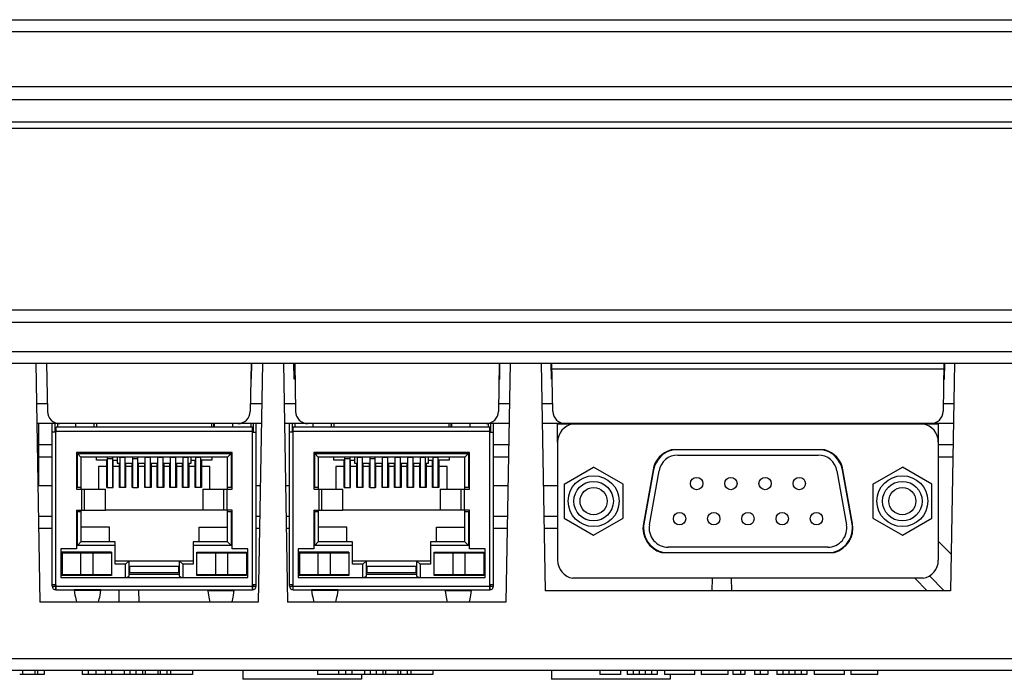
# Model space of a CAD drawing. Extents: x 0 to 1189, y 0 to 841.
# Tile 8 of 125: x 177 to 257, y 78 to 131. Entities that reach past the tile are written whole.
import ezdxf

# ---------------------------------------------------------------- set-up
doc = ezdxf.new("R2010")
doc.units = 0
doc.header["$LTSCALE"] = 65.395
doc.header["$MEASUREMENT"] = 0
doc.layers.get('0').update_dxf_attribs({"linetype": 'CONTINUOUS'})
for name, color, linetype in [('02___PRT_ALL_AXES', 7, 'CONTINUOUS'), ('20_ALL_FEATURES', 7, 'CONTINUOUS'), ('3_ALL_AXES', 7, 'CONTINUOUS'), ('5_ALL_CURVES', 7, 'CONTINUOUS'), ('7_ALL_FEATURES', 7, 'CONTINUOUS')]:
    doc.layers.add(name, color=color, linetype=linetype)

msp = doc.modelspace()

# ---------------------------------------------------------------- linework, layer by layer
at = {"linetype": 'Continuous'}
msp.add_line((178.71897, 93.65695), (178.71897, 98.65695), dxfattribs=at)
at = {"layer": '02___PRT_ALL_AXES', "linetype": 'Continuous'}
for p, q in [((195.21042, 78.65695), (195.21042, 77.95695)), ((204.81042, 78.35695), (204.81042, 77.95695)), ((220.21042, 78.65695), (220.21042, 77.95695)), ((229.81042, 78.35695), (229.81042, 77.95695)), ((204.81042, 77.95695), (195.21042, 77.95695)), ((229.81042, 77.95695), (220.21042, 77.95695))]:
    msp.add_line(p, q, dxfattribs=at)
at = {"layer": '20_ALL_FEATURES', "linetype": 'Continuous'}
for p, q in [((179.79042, 85.50695), (179.79042, 98.65695)), ((180.04042, 97.95695), (180.04042, 98.65695)), ((180.09042, 85.50695), (180.09042, 98.30695)), ((180.09042, 98.30695), (180.09542, 98.30695)), ((180.09042, 98.05695), (196.00042, 98.05695)), ((180.09542, 97.95695), (180.09542, 98.35695)), ((195.99542, 98.35695), (180.09542, 98.35695)), ((180.21752, 98.65695), (180.21204, 98.35695)), ((181.69542, 98.35695), (181.69542, 98.65695)), ((183.17881, 98.35695), (183.17332, 98.65695)), ((183.37542, 98.65695), (183.37542, 98.35695)), ((192.71542, 98.35695), (192.71542, 98.65695)), ((192.86542, 98.35695), (192.86542, 98.65695)), ((192.91204, 98.35695), (192.91755, 98.65695)), ((194.39542, 98.35695), (194.39542, 98.65695)), ((195.87329, 98.65695), (195.8788, 98.35695)), ((195.99542, 98.35695), (195.99542, 97.95695)), ((195.99542, 98.30695), (196.00042, 98.30695)), ((196.00042, 85.50695), (196.00042, 98.30695)), ((196.05042, 98.65695), (196.05042, 97.95695)), ((196.30042, 85.50695), (196.30042, 98.65695)), ((199.00042, 85.50695), (199.00042, 98.65695)), ((199.25042, 97.95695), (199.25042, 98.65695)), ((199.30042, 85.50695), (199.30042, 98.30695)), ((199.30042, 98.30695), (199.30542, 98.30695)), ((199.30042, 98.05695), (215.21042, 98.05695)), ((199.30542, 97.95695), (199.30542, 98.35695)), ((215.20542, 98.35695), (199.30542, 98.35695)), ((199.42752, 98.65695), (199.42204, 98.35695)), ((200.90542, 98.35695), (200.90542, 98.65695)), ((202.38881, 98.35695), (202.38332, 98.65695)), ((202.58542, 98.65695), (202.58542, 98.35695)), ((211.92542, 98.35695), (211.92542, 98.65695)), ((212.07542, 98.35695), (212.07542, 98.65695)), ((212.12204, 98.35695), (212.12755, 98.65695)), ((213.60542, 98.35695), (213.60542, 98.65695)), ((215.08329, 98.65695), (215.0888, 98.35695)), ((215.20542, 98.35695), (215.20542, 97.95695)), ((215.20542, 98.30695), (215.21042, 98.30695)), ((215.21042, 85.50695), (215.21042, 98.30695)), ((215.26042, 98.65695), (215.26042, 97.95695)), ((215.51042, 85.50695), (215.51042, 98.65695)), ((180.09542, 97.95695), (179.79042, 97.95695)), ((195.99542, 97.95695), (196.30042, 97.95695)), ((199.30542, 97.95695), (199.00042, 97.95695)), ((215.20542, 97.95695), (215.51042, 97.95695)), ((220.70042, 97.15695), (220.70042, 87.60695)), ((251.51042, 97.15695), (251.51042, 87.60695)), ((181.74542, 96.30695), (181.74542, 93.36195)), ((194.34542, 96.30695), (181.74542, 96.30695)), ((181.82675, 93.51195), (181.82675, 96.22562)), ((182.11542, 95.93695), (181.82675, 96.22562)), ((181.82675, 96.22562), (194.2641, 96.22562)), ((182.11542, 95.93695), (182.11542, 93.36195)), ((193.97542, 95.93695), (182.11542, 95.93695)), ((183.37542, 95.68695), (183.37542, 95.93695)), ((184.21542, 95.68695), (183.37542, 95.68695)), ((184.21542, 93.48048), (184.21542, 95.68695)), ((184.26542, 93.45343), (184.26542, 95.93695)), ((184.68542, 95.81732), (184.26542, 95.81732)), ((184.68542, 93.45343), (184.68542, 95.93695)), ((184.73542, 93.48048), (184.73542, 95.68695)), ((184.73542, 95.68695), (185.04542, 95.68695)), ((185.04542, 95.93695), (185.04542, 95.46195)), ((185.28542, 93.48048), (185.28542, 95.93695)), ((185.70542, 95.91732), (185.28542, 95.91732)), ((185.70542, 93.48048), (185.70542, 95.93695)), ((186.30542, 93.45343), (186.30542, 95.93695)), ((186.72542, 95.81732), (186.30542, 95.81732)), ((186.72542, 93.45343), (186.72542, 95.93695)), ((187.32542, 93.48048), (187.32542, 95.93695)), ((187.74542, 95.91732), (187.32542, 95.91732)), ((187.74542, 93.48048), (187.74542, 95.93695)), ((188.34542, 93.48048), (188.34542, 95.93695)), ((188.76542, 95.91732), (188.34542, 95.91732)), ((188.76542, 93.48048), (188.76542, 95.93695)), ((189.36542, 93.48048), (189.36542, 95.93695)), ((189.78542, 95.91732), (189.36542, 95.91732)), ((189.78542, 93.48048), (189.78542, 95.93695)), ((190.38542, 93.48048), (190.38542, 95.93695)), ((190.80542, 95.91732), (190.38542, 95.91732)), ((190.80542, 93.48048), (190.80542, 95.93695)), ((191.04542, 95.46195), (191.04542, 95.93695)), ((191.04542, 95.68695), (191.35542, 95.68695)), ((191.35542, 93.48048), (191.35542, 95.68695)), ((191.40542, 93.48048), (191.40542, 95.93695)), ((191.82542, 95.91732), (191.40542, 95.91732)), ((191.82542, 93.48048), (191.82542, 95.93695)), ((191.87542, 95.68695), (191.87542, 93.48048)), ((192.71542, 95.68695), (191.87542, 95.68695)), ((192.71542, 95.93695), (192.71542, 95.68695)), ((193.97542, 95.93695), (194.2641, 96.22562)), ((193.97542, 93.36195), (193.97542, 95.93695)), ((194.2641, 96.22562), (194.2641, 93.51195)), ((194.34542, 93.36195), (194.34542, 96.30695)), ((200.95542, 96.30695), (200.95542, 93.36195)), ((213.55542, 96.30695), (200.95542, 96.30695)), ((201.03675, 93.51195), (201.03675, 96.22562)), ((201.32542, 95.93695), (201.03675, 96.22562)), ((201.03675, 96.22562), (213.4741, 96.22562)), ((201.32542, 95.93695), (201.32542, 93.36195)), ((213.18542, 95.93695), (201.32542, 95.93695)), ((202.58542, 95.68695), (202.58542, 95.93695)), ((203.42542, 95.68695), (202.58542, 95.68695)), ((203.42542, 93.48048), (203.42542, 95.68695)), ((203.47542, 93.45343), (203.47542, 95.93695)), ((203.89542, 95.81732), (203.47542, 95.81732)), ((203.89542, 93.45343), (203.89542, 95.93695)), ((203.94542, 93.48048), (203.94542, 95.68695)), ((203.94542, 95.68695), (204.25542, 95.68695)), ((204.25542, 95.93695), (204.25542, 95.46195)), ((204.49542, 93.48048), (204.49542, 95.93695)), ((204.91542, 95.91732), (204.49542, 95.91732)), ((204.91542, 93.48048), (204.91542, 95.93695)), ((205.51542, 93.45343), (205.51542, 95.93695)), ((205.93542, 95.81732), (205.51542, 95.81732)), ((205.93542, 93.45343), (205.93542, 95.93695)), ((206.53542, 93.48048), (206.53542, 95.93695)), ((206.95542, 95.91732), (206.53542, 95.91732)), ((206.95542, 93.48048), (206.95542, 95.93695)), ((207.55542, 93.48048), (207.55542, 95.93695)), ((207.97542, 95.91732), (207.55542, 95.91732)), ((207.97542, 93.48048), (207.97542, 95.93695)), ((208.57542, 93.48048), (208.57542, 95.93695)), ((208.99542, 95.91732), (208.57542, 95.91732)), ((208.99542, 93.48048), (208.99542, 95.93695)), ((209.59542, 93.48048), (209.59542, 95.93695)), ((210.01542, 95.91732), (209.59542, 95.91732)), ((210.01542, 93.48048), (210.01542, 95.93695)), ((210.25542, 95.46195), (210.25542, 95.93695)), ((210.25542, 95.68695), (210.56542, 95.68695)), ((210.56542, 93.48048), (210.56542, 95.68695)), ((210.61542, 93.48048), (210.61542, 95.93695)), ((211.03542, 95.91732), (210.61542, 95.91732)), ((211.03542, 93.48048), (211.03542, 95.93695)), ((211.08542, 95.68695), (211.08542, 93.48048)), ((211.92542, 95.68695), (211.08542, 95.68695)), ((211.92542, 95.93695), (211.92542, 95.68695)), ((213.18542, 95.93695), (213.4741, 96.22562)), ((213.18542, 93.36195), (213.18542, 95.93695)), ((213.4741, 96.22562), (213.4741, 93.51195)), ((213.55542, 93.36195), (213.55542, 96.30695)), ((183.54542, 95.18695), (183.54542, 93.36195)), ((184.21542, 95.18695), (183.54542, 95.18695)), ((185.23542, 95.18695), (184.73542, 95.18695)), ((185.04542, 95.46195), (185.28542, 95.46195)), ((185.23542, 93.48048), (185.23542, 95.46195)), ((185.28542, 94.96195), (185.23542, 94.96195)), ((185.70542, 95.46195), (186.30542, 95.46195)), ((185.75542, 94.96195), (185.70542, 94.96195)), ((185.75542, 93.48048), (185.75542, 95.46195)), ((186.25542, 95.18695), (185.75542, 95.18695)), ((186.25542, 93.48048), (186.25542, 95.46195)), ((186.30542, 94.96195), (186.25542, 94.96195)), ((186.72542, 95.46195), (187.32542, 95.46195)), ((186.77542, 94.96195), (186.72542, 94.96195)), ((186.77542, 93.48048), (186.77542, 95.46195)), ((187.27542, 95.18695), (186.77542, 95.18695)), ((187.27542, 93.48048), (187.27542, 95.46195)), ((187.32542, 94.96195), (187.27542, 94.96195)), ((187.74542, 95.46195), (188.34542, 95.46195)), ((187.79542, 94.96195), (187.74542, 94.96195)), ((187.79542, 95.46195), (187.79542, 93.48048)), ((188.29542, 95.18695), (187.79542, 95.18695)), ((188.29542, 93.48048), (188.29542, 95.46195)), ((188.34542, 94.96195), (188.29542, 94.96195)), ((188.76542, 95.46195), (189.36542, 95.46195)), ((188.81542, 94.96195), (188.76542, 94.96195)), ((188.81542, 95.46195), (188.81542, 93.48048)), ((189.31542, 95.18695), (188.81542, 95.18695)), ((189.31542, 93.48048), (189.31542, 95.46195)), ((189.36542, 94.96195), (189.31542, 94.96195)), ((189.78542, 95.46195), (190.38542, 95.46195)), ((189.83542, 94.96195), (189.78542, 94.96195)), ((189.83542, 95.46195), (189.83542, 93.48048)), ((190.33542, 95.18695), (189.83542, 95.18695)), ((190.33542, 93.48048), (190.33542, 95.46195)), ((190.38542, 94.96195), (190.33542, 94.96195)), ((190.80542, 95.46195), (191.04542, 95.46195)), ((190.85542, 94.96195), (190.80542, 94.96195)), ((190.85542, 95.46195), (190.85542, 93.48048)), ((191.35542, 95.18695), (190.85542, 95.18695)), ((192.54542, 95.18695), (191.87542, 95.18695)), ((192.54542, 93.36195), (192.54542, 95.18695)), ((202.75542, 95.18695), (202.75542, 93.36195)), ((203.42542, 95.18695), (202.75542, 95.18695)), ((204.44542, 95.18695), (203.94542, 95.18695)), ((204.25542, 95.46195), (204.49542, 95.46195)), ((204.44542, 93.48048), (204.44542, 95.46195)), ((204.49542, 94.96195), (204.44542, 94.96195)), ((204.91542, 95.46195), (205.51542, 95.46195)), ((204.96542, 94.96195), (204.91542, 94.96195)), ((204.96542, 93.48048), (204.96542, 95.46195)), ((205.46542, 95.18695), (204.96542, 95.18695)), ((205.46542, 93.48048), (205.46542, 95.46195)), ((205.51542, 94.96195), (205.46542, 94.96195)), ((205.93542, 95.46195), (206.53542, 95.46195)), ((205.98542, 94.96195), (205.93542, 94.96195)), ((205.98542, 93.48048), (205.98542, 95.46195)), ((206.48542, 95.18695), (205.98542, 95.18695)), ((206.48542, 93.48048), (206.48542, 95.46195)), ((206.53542, 94.96195), (206.48542, 94.96195)), ((206.95542, 95.46195), (207.55542, 95.46195)), ((207.00542, 94.96195), (206.95542, 94.96195)), ((207.00542, 95.46195), (207.00542, 93.48048)), ((207.50542, 95.18695), (207.00542, 95.18695)), ((207.50542, 93.48048), (207.50542, 95.46195)), ((207.55542, 94.96195), (207.50542, 94.96195)), ((207.97542, 95.46195), (208.57542, 95.46195)), ((208.02542, 94.96195), (207.97542, 94.96195)), ((208.02542, 95.46195), (208.02542, 93.48048)), ((208.52542, 95.18695), (208.02542, 95.18695)), ((208.52542, 93.48048), (208.52542, 95.46195)), ((208.57542, 94.96195), (208.52542, 94.96195)), ((208.99542, 95.46195), (209.59542, 95.46195)), ((209.04542, 94.96195), (208.99542, 94.96195)), ((209.04542, 95.46195), (209.04542, 93.48048)), ((209.54542, 95.18695), (209.04542, 95.18695)), ((209.54542, 93.48048), (209.54542, 95.46195)), ((209.59542, 94.96195), (209.54542, 94.96195)), ((210.01542, 95.46195), (210.25542, 95.46195)), ((210.06542, 94.96195), (210.01542, 94.96195)), ((210.06542, 95.46195), (210.06542, 93.48048)), ((210.56542, 95.18695), (210.06542, 95.18695)), ((211.75542, 95.18695), (211.08542, 95.18695)), ((211.75542, 93.36195), (211.75542, 95.18695)), ((221.22885, 93.75695), (223.61042, 95.13195)), ((225.99199, 93.75695), (223.61042, 95.13195)), ((246.21885, 93.75695), (248.60042, 95.13195)), ((250.98199, 93.75695), (248.60042, 95.13195)), ((185.70542, 94.11195), (185.75542, 94.11195)), ((186.25542, 94.11195), (186.30542, 94.11195)), ((186.72542, 94.11195), (186.77542, 94.11195)), ((187.27542, 94.11195), (187.32542, 94.11195)), ((188.76542, 94.11195), (188.81542, 94.11195)), ((189.31542, 94.11195), (189.36542, 94.11195)), ((189.78542, 94.11195), (189.83542, 94.11195)), ((190.33542, 94.11195), (190.38542, 94.11195)), ((204.91542, 94.11195), (204.96542, 94.11195)), ((205.46542, 94.11195), (205.51542, 94.11195)), ((205.93542, 94.11195), (205.98542, 94.11195)), ((206.48542, 94.11195), (206.53542, 94.11195)), ((207.97542, 94.11195), (208.02542, 94.11195)), ((208.52542, 94.11195), (208.57542, 94.11195)), ((208.99542, 94.11195), (209.04542, 94.11195)), ((209.54542, 94.11195), (209.59542, 94.11195)), ((181.74542, 93.51195), (182.11542, 93.51195)), ((181.74542, 93.36195), (184.11216, 93.36195)), ((182.15379, 93.36195), (182.15379, 91.66195)), ((182.4136, 91.66195), (182.4136, 93.36195)), ((184.07197, 93.36195), (184.07197, 91.66195)), ((184.11216, 91.66195), (184.11216, 93.36195)), ((184.21542, 93.48048), (184.26542, 93.48048)), ((184.68542, 93.45343), (184.26542, 93.45343)), ((184.68542, 93.48048), (184.73542, 93.48048)), ((185.75542, 93.48048), (185.23542, 93.48048)), ((186.30542, 93.48048), (186.25542, 93.48048)), ((186.72542, 93.45343), (186.30542, 93.45343)), ((186.77542, 93.48048), (186.72542, 93.48048)), ((187.79542, 93.48048), (187.27542, 93.48048)), ((188.81542, 93.48048), (188.29542, 93.48048)), ((189.83542, 93.48048), (189.31542, 93.48048)), ((190.85542, 93.48048), (190.33542, 93.48048)), ((191.87542, 93.48048), (191.35542, 93.48048)), ((191.97868, 93.36195), (191.97868, 91.66195)), ((191.97868, 93.36195), (194.34542, 93.36195)), ((192.01887, 91.66195), (192.01887, 93.36195)), ((193.67724, 91.66195), (193.67724, 93.36195)), ((193.93705, 91.66195), (193.93705, 93.36195)), ((193.97542, 93.51195), (194.34542, 93.51195)), ((200.95542, 93.51195), (201.32542, 93.51195)), ((200.95542, 93.36195), (203.32216, 93.36195)), ((201.36379, 93.36195), (201.36379, 91.66195)), ((201.6236, 91.66195), (201.6236, 93.36195)), ((203.28197, 93.36195), (203.28197, 91.66195)), ((203.32216, 91.66195), (203.32216, 93.36195)), ((203.42542, 93.48048), (203.47542, 93.48048)), ((203.89542, 93.45343), (203.47542, 93.45343)), ((203.89542, 93.48048), (203.94542, 93.48048)), ((204.96542, 93.48048), (204.44542, 93.48048)), ((205.51542, 93.48048), (205.46542, 93.48048)), ((205.93542, 93.45343), (205.51542, 93.45343)), ((205.98542, 93.48048), (205.93542, 93.48048)), ((207.00542, 93.48048), (206.48542, 93.48048)), ((208.02542, 93.48048), (207.50542, 93.48048)), ((209.04542, 93.48048), (208.52542, 93.48048)), ((210.06542, 93.48048), (209.54542, 93.48048)), ((211.08542, 93.48048), (210.56542, 93.48048)), ((211.18868, 93.36195), (211.18868, 91.66195)), ((211.18868, 93.36195), (213.55542, 93.36195)), ((211.22887, 91.66195), (211.22887, 93.36195)), ((212.88724, 91.66195), (212.88724, 93.36195)), ((213.14705, 91.66195), (213.14705, 93.36195)), ((213.18542, 93.51195), (213.55542, 93.51195)), ((221.22885, 93.75695), (221.22885, 91.00695)), ((225.99199, 91.00695), (225.99199, 93.75695)), ((246.21885, 93.75695), (246.21885, 91.00695)), ((250.98199, 91.00695), (250.98199, 93.75695)), ((181.74542, 91.66195), (181.74542, 88.50695)), ((181.74542, 91.66195), (184.11216, 91.66195)), ((182.11542, 91.66195), (182.11542, 89.08695)), ((184.11216, 91.68695), (191.97868, 91.68695)), ((194.34542, 91.66195), (191.97868, 91.66195)), ((193.97542, 89.08695), (193.97542, 91.66195)), ((194.34542, 88.50695), (194.34542, 91.66195)), ((200.95542, 91.66195), (200.95542, 88.50695)), ((200.95542, 91.66195), (203.32216, 91.66195)), ((201.32542, 91.66195), (201.32542, 89.08695)), ((203.32216, 91.68695), (211.18868, 91.68695)), ((213.55542, 91.66195), (211.18868, 91.66195)), ((213.18542, 89.08695), (213.18542, 91.66195)), ((213.55542, 88.50695), (213.55542, 91.66195)), ((182.11542, 91.51195), (181.74542, 91.51195)), ((181.82675, 88.79827), (181.82675, 91.51195)), ((194.34542, 91.51195), (193.97542, 91.51195)), ((194.2641, 91.51195), (194.2641, 88.79827)), ((201.32542, 91.51195), (200.95542, 91.51195)), ((201.03675, 88.79827), (201.03675, 91.51195)), ((213.55542, 91.51195), (213.18542, 91.51195)), ((213.4741, 91.51195), (213.4741, 88.79827)), ((221.22885, 91.00695), (223.61042, 89.63195)), ((223.61042, 89.63195), (225.99199, 91.00695)), ((246.21885, 91.00695), (248.60042, 89.63195)), ((248.60042, 89.63195), (250.98199, 91.00695)), ((184.41542, 90.28695), (182.11542, 90.28695)), ((184.41542, 89.08695), (184.41542, 90.28695)), ((191.67542, 89.08695), (191.67542, 90.28695)), ((191.67542, 90.28695), (193.97542, 90.28695)), ((203.62542, 90.28695), (201.32542, 90.28695)), ((203.62542, 89.08695), (203.62542, 90.28695)), ((210.88542, 89.08695), (210.88542, 90.28695)), ((210.88542, 90.28695), (213.18542, 90.28695)), ((180.47542, 88.50695), (180.47542, 86.20695)), ((181.74542, 88.50695), (180.47542, 88.50695)), ((181.82675, 88.79827), (182.11542, 89.08695)), ((184.89542, 88.79827), (181.82675, 88.79827)), ((184.89542, 89.08695), (182.11542, 89.08695)), ((184.89542, 87.26827), (184.89542, 89.08695)), ((191.19542, 89.08695), (191.19542, 87.26827)), ((193.97542, 89.08695), (191.19542, 89.08695)), ((194.2641, 88.79827), (191.19542, 88.79827)), ((193.97542, 89.08695), (194.2641, 88.79827)), ((195.61542, 88.50695), (194.34542, 88.50695)), ((195.61542, 86.20695), (195.61542, 88.50695)), ((199.68542, 88.50695), (199.68542, 86.20695)), ((200.95542, 88.50695), (199.68542, 88.50695)), ((201.03675, 88.79827), (201.32542, 89.08695)), ((204.10542, 88.79827), (201.03675, 88.79827)), ((204.10542, 89.08695), (201.32542, 89.08695)), ((204.10542, 87.26827), (204.10542, 89.08695)), ((210.40542, 89.08695), (210.40542, 87.26827)), ((213.18542, 89.08695), (210.40542, 89.08695)), ((213.4741, 88.79827), (210.40542, 88.79827)), ((213.18542, 89.08695), (213.4741, 88.79827)), ((214.82542, 88.50695), (213.55542, 88.50695)), ((214.82542, 86.20695), (214.82542, 88.50695)), ((180.57542, 86.36195), (180.57542, 88.26195)), ((184.59542, 88.26195), (180.57542, 88.26195)), ((180.58542, 88.18695), (180.58542, 86.43695)), ((180.58542, 88.18695), (184.58542, 88.18695)), ((180.62542, 88.26195), (180.62542, 88.18695)), ((182.08542, 88.18695), (182.08542, 86.43695)), ((183.08542, 88.18695), (183.08542, 86.43695)), ((184.58542, 88.18695), (184.58542, 86.43695)), ((184.59542, 88.26195), (184.59542, 86.36195)), ((191.49542, 86.36195), (191.49542, 88.26195)), ((191.49542, 88.26195), (195.51542, 88.26195)), ((191.50542, 86.43695), (191.50542, 88.18695)), ((191.50542, 88.18695), (195.50542, 88.18695)), ((193.00542, 88.18695), (193.00542, 86.43695)), ((194.00542, 86.43695), (194.00542, 88.18695)), ((195.46542, 88.18695), (195.46542, 88.26195)), ((195.50542, 88.18695), (195.50542, 86.43695)), ((195.51542, 88.26195), (195.51542, 86.36195)), ((199.78542, 86.36195), (199.78542, 88.26195)), ((203.80542, 88.26195), (199.78542, 88.26195)), ((199.79542, 88.18695), (199.79542, 86.43695)), ((199.79542, 88.18695), (203.79542, 88.18695)), ((199.83542, 88.26195), (199.83542, 88.18695)), ((201.29542, 88.18695), (201.29542, 86.43695)), ((202.29542, 88.18695), (202.29542, 86.43695)), ((203.79542, 88.18695), (203.79542, 86.43695)), ((203.80542, 88.26195), (203.80542, 86.36195)), ((210.70542, 86.36195), (210.70542, 88.26195)), ((210.70542, 88.26195), (214.72542, 88.26195)), ((210.71542, 86.43695), (210.71542, 88.18695)), ((210.71542, 88.18695), (214.71542, 88.18695)), ((212.21542, 88.18695), (212.21542, 86.43695)), ((213.21542, 86.43695), (213.21542, 88.18695)), ((214.67542, 88.18695), (214.67542, 88.26195)), ((214.71542, 88.18695), (214.71542, 86.43695)), ((214.72542, 88.26195), (214.72542, 86.36195)), ((184.58542, 87.11195), (184.59542, 87.11195)), ((184.89542, 87.55695), (191.19542, 87.55695)), ((185.72675, 87.26827), (184.89542, 87.26827)), ((186.01542, 87.55695), (185.72675, 87.26827)), ((185.72675, 86.20695), (185.72675, 87.26827)), ((186.01542, 86.30695), (186.01542, 87.55695)), ((186.01542, 87.11195), (190.07542, 87.11195)), ((186.04542, 86.95695), (186.01542, 86.95695)), ((186.04542, 87.11195), (186.04542, 86.61195)), ((190.04542, 86.61195), (190.04542, 87.11195)), ((190.07542, 86.95695), (190.04542, 86.95695)), ((190.07542, 87.55695), (190.07542, 86.30695)), ((190.07542, 87.55695), (190.3641, 87.26827)), ((190.3641, 87.26827), (190.3641, 86.20695)), ((191.19542, 87.26827), (190.3641, 87.26827)), ((191.49542, 87.11195), (191.50542, 87.11195)), ((203.79542, 87.11195), (203.80542, 87.11195)), ((204.10542, 87.55695), (210.40542, 87.55695)), ((204.93675, 87.26827), (204.10542, 87.26827)), ((205.22542, 87.55695), (204.93675, 87.26827)), ((204.93675, 86.20695), (204.93675, 87.26827)), ((205.22542, 86.30695), (205.22542, 87.55695)), ((205.22542, 87.11195), (209.28542, 87.11195)), ((205.25542, 86.95695), (205.22542, 86.95695)), ((205.25542, 87.11195), (205.25542, 86.61195)), ((209.25542, 86.61195), (209.25542, 87.11195)), ((209.28542, 86.95695), (209.25542, 86.95695)), ((209.28542, 87.55695), (209.28542, 86.30695)), ((209.28542, 87.55695), (209.5741, 87.26827)), ((209.5741, 87.26827), (209.5741, 86.20695)), ((210.40542, 87.26827), (209.5741, 87.26827)), ((210.70542, 87.11195), (210.71542, 87.11195)), ((180.47542, 86.20695), (195.61542, 86.20695)), ((184.59542, 86.36195), (180.57542, 86.36195)), ((180.58542, 86.43695), (184.58542, 86.43695)), ((180.62542, 86.43695), (180.62542, 86.41195)), ((180.62542, 86.41195), (184.54542, 86.41195)), ((181.01542, 86.41195), (181.01542, 86.43695)), ((181.61542, 86.43695), (181.61542, 86.41195)), ((183.55542, 86.41195), (183.55542, 86.43695)), ((184.15542, 86.43695), (184.15542, 86.41195)), ((184.54542, 86.41195), (184.54542, 86.43695)), ((186.01542, 86.30695), (185.82297, 86.20695)), ((186.01542, 86.45695), (190.07542, 86.45695)), ((186.04542, 86.61195), (190.04542, 86.61195)), ((190.07542, 86.30695), (190.26787, 86.20695)), ((195.51542, 86.36195), (191.49542, 86.36195)), ((191.50542, 86.43695), (195.50542, 86.43695)), ((191.54542, 86.43695), (191.54542, 86.41195)), ((191.54542, 86.41195), (195.46542, 86.41195)), ((191.93542, 86.41195), (191.93542, 86.43695)), ((192.53542, 86.43695), (192.53542, 86.41195)), ((194.47542, 86.41195), (194.47542, 86.43695)), ((195.07542, 86.43695), (195.07542, 86.41195)), ((195.46542, 86.41195), (195.46542, 86.43695)), ((199.68542, 86.20695), (214.82542, 86.20695)), ((203.80542, 86.36195), (199.78542, 86.36195)), ((199.79542, 86.43695), (203.79542, 86.43695)), ((199.83542, 86.43695), (199.83542, 86.41195)), ((199.83542, 86.41195), (203.75542, 86.41195)), ((200.22542, 86.41195), (200.22542, 86.43695)), ((200.82542, 86.43695), (200.82542, 86.41195)), ((202.76542, 86.41195), (202.76542, 86.43695)), ((203.36542, 86.43695), (203.36542, 86.41195)), ((203.75542, 86.41195), (203.75542, 86.43695)), ((205.22542, 86.30695), (205.03297, 86.20695)), ((205.22542, 86.45695), (209.28542, 86.45695)), ((205.25542, 86.61195), (209.25542, 86.61195)), ((209.28542, 86.30695), (209.47787, 86.20695)), ((214.72542, 86.36195), (210.70542, 86.36195)), ((210.71542, 86.43695), (214.71542, 86.43695)), ((210.75542, 86.43695), (210.75542, 86.41195)), ((210.75542, 86.41195), (214.67542, 86.41195)), ((211.14542, 86.41195), (211.14542, 86.43695)), ((211.74542, 86.43695), (211.74542, 86.41195)), ((213.68542, 86.41195), (213.68542, 86.43695)), ((214.28542, 86.43695), (214.28542, 86.41195)), ((214.67542, 86.41195), (214.67542, 86.43695)), ((180.09542, 85.60695), (179.79042, 85.60695)), ((179.79042, 85.50695), (180.04042, 85.50695)), ((180.04245, 85.49285), (179.80258, 85.42239)), ((180.04042, 85.60695), (180.04042, 85.50695)), ((180.09042, 85.50695), (196.00042, 85.50695)), ((180.09042, 85.20695), (180.09042, 85.45695)), ((180.09542, 85.45695), (180.09042, 85.45695)), ((180.09542, 85.20695), (180.09542, 85.60695)), ((195.99542, 85.60695), (195.99542, 85.20695)), ((196.30042, 85.60695), (195.99542, 85.60695)), ((196.00042, 85.45695), (195.99542, 85.45695)), ((196.00042, 85.20695), (196.00042, 85.45695)), ((196.28826, 85.42239), (196.04839, 85.49285)), ((196.05042, 85.50695), (196.05042, 85.60695)), ((196.05042, 85.50695), (196.30042, 85.50695)), ((199.30542, 85.60695), (199.00042, 85.60695)), ((199.00042, 85.50695), (199.25042, 85.50695)), ((199.25245, 85.49285), (199.01258, 85.42239)), ((199.25042, 85.60695), (199.25042, 85.50695)), ((199.30042, 85.50695), (215.21042, 85.50695)), ((199.30042, 85.20695), (199.30042, 85.45695)), ((199.30542, 85.45695), (199.30042, 85.45695)), ((199.30542, 85.20695), (199.30542, 85.60695)), ((215.20542, 85.60695), (215.20542, 85.20695)), ((215.51042, 85.60695), (215.20542, 85.60695)), ((215.21042, 85.45695), (215.20542, 85.45695)), ((215.21042, 85.20695), (215.21042, 85.45695)), ((215.49826, 85.42239), (215.25839, 85.49285)), ((215.26042, 85.50695), (215.26042, 85.60695)), ((215.26042, 85.50695), (215.51042, 85.50695)), ((180.09042, 85.20695), (196.00042, 85.20695)), ((181.56539, 85.20109), (181.60188, 84.96033)), ((183.72546, 85.20109), (181.56539, 85.20109)), ((183.71846, 85.15415), (181.57238, 85.15415)), ((192.36539, 85.20109), (192.40188, 84.96033)), ((192.36539, 85.20109), (194.52546, 85.20109)), ((192.37238, 85.15415), (194.51846, 85.15415)), ((199.30042, 85.20695), (215.21042, 85.20695)), ((200.77539, 85.20109), (200.81188, 84.96033)), ((202.93546, 85.20109), (200.77539, 85.20109)), ((202.92846, 85.15415), (200.78238, 85.15415)), ((211.57539, 85.20109), (211.61188, 84.96033)), ((211.57539, 85.20109), (213.73546, 85.20109)), ((211.58238, 85.15415), (213.72846, 85.15415))]:
    msp.add_line(p, q, dxfattribs=at)
for points in [[(181.60188, 84.96033), (181.63144, 84.78147), (181.66107, 84.61786), (181.69081, 84.46973), (181.72062, 84.33731), (181.75036, 84.22078), (181.75444, 84.20695)], [(183.5364, 84.20695), (183.54048, 84.22078), (183.57022, 84.33731), (183.60003, 84.46973), (183.62977, 84.61786), (183.6594, 84.78147), (183.68897, 84.96033), (183.72546, 85.20109)], [(192.40188, 84.96033), (192.43144, 84.78147), (192.46107, 84.61786), (192.49081, 84.46973), (192.52062, 84.33731), (192.55036, 84.22078), (192.55444, 84.20695)], [(194.3364, 84.20695), (194.34048, 84.22078), (194.37022, 84.33731), (194.40003, 84.46973), (194.42977, 84.61786), (194.4594, 84.78147), (194.48897, 84.96033), (194.52546, 85.20109)], [(200.81188, 84.96033), (200.84144, 84.78147), (200.87107, 84.61786), (200.90081, 84.46973), (200.93062, 84.33731), (200.96036, 84.22078), (200.96444, 84.20695)], [(202.7464, 84.20695), (202.75048, 84.22078), (202.78022, 84.33731), (202.81003, 84.46973), (202.83977, 84.61786), (202.8694, 84.78147), (202.89897, 84.96033), (202.93546, 85.20109)], [(211.61188, 84.96033), (211.64144, 84.78147), (211.67107, 84.61786), (211.70081, 84.46973), (211.73062, 84.33731), (211.76036, 84.22078), (211.76444, 84.20695)], [(213.5464, 84.20695), (213.55048, 84.22078), (213.58022, 84.33731), (213.61003, 84.46973), (213.63977, 84.61786), (213.6694, 84.78147), (213.69897, 84.96033), (213.73546, 85.20109)]]:
    msp.add_lwpolyline(points, dxfattribs=at)
for centre, radius in [((223.61042, 92.38195), 2.06), ((248.60042, 92.38195), 2.06), ((223.61042, 92.38195), 1.59998), ((223.61042, 92.38195), 1.1), ((248.60042, 92.38195), 1.59998), ((248.60042, 92.38195), 1.1)]:
    msp.add_circle(centre, radius, dxfattribs=at)
for centre, radius, start, end in [((180.09042, 97.85695), 0.3, 90, 99.6220037), ((196.00042, 97.85695), 0.3, 80.3780328, 90), ((199.30042, 97.85695), 0.3, 90, 99.6220037), ((215.21042, 97.85695), 0.3, 80.3780328, 90), ((180.09042, 85.50695), 0.3, 180, 270), ((180.09042, 85.50695), 0.05, 180, 270), ((196.00042, 85.50695), 0.3, 270, 360), ((196.00042, 85.50695), 0.05, 270, 0), ((199.30042, 85.50695), 0.3, 180, 270), ((199.30042, 85.50695), 0.05, 180, 270), ((215.21042, 85.50695), 0.3, 270, 360), ((215.21042, 85.50695), 0.05, 270, 0)]:
    msp.add_arc(centre, radius, start, end, dxfattribs=at)
at = {"layer": '3_ALL_AXES', "linetype": 'Continuous'}
for centre in [(231.95032, 93.80195), (234.72032, 93.80195), (237.49032, 93.80195), (240.26032, 93.80195), (230.56532, 90.96195), (233.33532, 90.96195), (236.10532, 90.96195), (238.87532, 90.96195), (241.64532, 90.96195)]:
    msp.add_circle(centre, 0.5, dxfattribs=at)
at = {"layer": '5_ALL_CURVES', "linetype": 'Continuous'}
msp.add_line((179.38817, 100.25695), (178.79042, 100.25695), dxfattribs=at)
at = {"layer": '7_ALL_FEATURES', "linetype": 'Continuous'}
for p, q in [((111.29486, 131.35695), (416.72598, 131.35695)), ((111.29486, 130.40928), (416.72598, 130.40928)), ((421.70086, 125.90928), (106.31999, 125.90928)), ((421.70089, 124.85695), (106.31996, 124.85695)), ((417.46042, 123.05695), (110.56042, 123.05695)), ((409.26796, 122.55695), (118.75288, 122.55695)), ((145.22056, 107.85695), (382.80029, 107.85695)), ((146.22056, 106.85695), (381.80029, 106.85695)), ((160.24326, 104.50461), (367.77759, 104.50461)), ((160.24326, 103.55695), (367.77759, 103.55695)), ((178.45267, 103.55695), (178.79042, 84.20695)), ((179.33057, 103.55695), (179.39895, 99.63949)), ((195.88482, 103.55695), (195.81644, 99.63949)), ((195.92496, 102.25695), (195.94765, 103.55695)), ((196.80042, 103.55695), (196.46267, 84.20695)), ((198.50042, 103.55695), (198.83818, 84.20695)), ((199.37588, 102.25695), (199.35319, 103.55695)), ((199.41603, 103.55695), (199.48441, 99.63949)), ((215.97027, 103.55695), (215.9019, 99.63949)), ((216.01042, 102.25695), (216.03311, 103.55695)), ((216.84818, 103.55695), (216.51042, 84.20695)), ((219.37881, 103.55695), (219.70042, 85.13195)), ((220.20086, 102.25695), (220.17817, 103.55695)), ((220.30938, 99.63949), (220.241, 103.55695)), ((251.96126, 103.06567), (220.24958, 103.06567)), ((251.96984, 103.55695), (251.90146, 99.63949)), ((252.00998, 102.25695), (252.03268, 103.55695)), ((252.83203, 103.55695), (252.51042, 85.13195)), ((195.86212, 102.25695), (195.92496, 102.25695)), ((199.43872, 102.25695), (199.37588, 102.25695)), ((215.94758, 102.25695), (216.01042, 102.25695)), ((220.2637, 102.25695), (220.20086, 102.25695)), ((251.94715, 102.25695), (252.00998, 102.25695)), ((179.38817, 100.25695), (178.51027, 100.25695)), ((196.74282, 100.25695), (195.82721, 100.25695)), ((199.47363, 100.25695), (198.55802, 100.25695)), ((216.79057, 100.25695), (215.91267, 100.25695)), ((220.29861, 100.25695), (219.43641, 100.25695)), ((252.77443, 100.25695), (251.91224, 100.25695)), ((196.71489, 98.65695), (178.5382, 98.65695)), ((216.76265, 98.65695), (198.58595, 98.65695)), ((252.7465, 98.65695), (219.46434, 98.65695)), ((220.70042, 97.15695), (220.70042, 98.63195)), ((220.70042, 98.63195), (250.28314, 98.63195)), ((221.88542, 98.63195), (221.88542, 98.6235)), ((250.32542, 98.6235), (250.32542, 98.63195)), ((250.32542, 98.63195), (251.51042, 98.63195)), ((251.51042, 98.63195), (251.51042, 97.15695)), ((178.71897, 96.95695), (179.79042, 96.95695)), ((215.51042, 96.95695), (216.73297, 96.95695)), ((242.32823, 96.53195), (229.88262, 96.53195)), ((251.51042, 96.95695), (252.71683, 96.95695)), ((178.71897, 95.9744), (179.79042, 95.9744)), ((215.51042, 95.9744), (216.71582, 95.9744)), ((230.43137, 96.11195), (241.77948, 96.11195)), ((251.51042, 95.9744), (252.69968, 95.9744)), ((228.41826, 94.92174), (227.63902, 90.56174)), ((228.46256, 94.91382), (227.68332, 90.55382)), ((228.46256, 94.91382), (228.41826, 94.92174)), ((243.74828, 94.91382), (243.79258, 94.92174)), ((244.52752, 90.55382), (243.74828, 94.91382)), ((244.57182, 90.56174), (243.79258, 94.92174)), ((228.1263, 90.47465), (228.90554, 94.83465)), ((243.3053, 94.83465), (244.08454, 90.47465)), ((178.62547, 93.65695), (179.79042, 93.65695)), ((196.30042, 93.65695), (196.62762, 93.65695)), ((198.67323, 93.65695), (199.00042, 93.65695)), ((215.51042, 93.65695), (216.67537, 93.65695)), ((219.55162, 93.65695), (220.70042, 93.65695)), ((178.66911, 91.15695), (179.79042, 91.15695)), ((196.30042, 91.15695), (196.58398, 91.15695)), ((198.71686, 91.15695), (199.00042, 91.15695)), ((215.51042, 91.15695), (216.63173, 91.15695)), ((219.59525, 91.15695), (220.70042, 91.15695)), ((178.68595, 90.19185), (179.79042, 90.19185)), ((196.30042, 90.19185), (196.56713, 90.19185)), ((198.73371, 90.19185), (199.00042, 90.19185)), ((215.51042, 90.19185), (216.61489, 90.19185)), ((219.6121, 90.19185), (220.70042, 90.19185)), ((227.68332, 90.55382), (227.63902, 90.56174)), ((244.52752, 90.55382), (244.57182, 90.56174)), ((242.55872, 88.65195), (229.65212, 88.65195)), ((251.51042, 89.14517), (252.56211, 88.09348)), ((229.10337, 88.23195), (243.10747, 88.23195)), ((250.28314, 86.13195), (221.9277, 86.13195)), ((233.21849, 85.13195), (233.23594, 86.13195)), ((234.80236, 85.13195), (234.7849, 86.13195)), ((249.6088, 86.13195), (250.6088, 85.13195)), ((250.79227, 86.32779), (251.98811, 85.13195)), ((185.20234, 84.20695), (185.21979, 85.20695)), ((186.8185, 84.20695), (186.80105, 85.20695)), ((252.51042, 85.13195), (219.70042, 85.13195)), ((196.46267, 84.20695), (178.79042, 84.20695)), ((216.51042, 84.20695), (198.83818, 84.20695)), ((379.23527, 79.60461), (165.6164, 79.60461)), ((388.22293, 78.65695), (140.31042, 78.65695)), ((179.13688, 78.35695), (177.16098, 78.35695)), ((177.37838, 78.65695), (177.37838, 78.35695)), ((178.38838, 78.65695), (178.38838, 78.35695)), ((178.59768, 78.65695), (178.59768, 78.35695)), ((179.13688, 78.65695), (179.13688, 78.35695)), ((182.22229, 78.65695), (182.22229, 78.35695)), ((191.14789, 78.35695), (182.22229, 78.35695)), ((182.70409, 78.65695), (182.70409, 78.35695)), ((183.32659, 78.65695), (183.32659, 78.35695)), ((184.08189, 78.65695), (184.08189, 78.35695)), ((184.59119, 78.65695), (184.59119, 78.35695)), ((185.61169, 78.65695), (185.61169, 78.35695)), ((186.08299, 78.65695), (186.08299, 78.35695)), ((186.54979, 78.65695), (186.54979, 78.35695)), ((187.09909, 78.65695), (187.09909, 78.35695)), ((187.31649, 78.65695), (187.31649, 78.35695)), ((188.32649, 78.65695), (188.32649, 78.35695)), ((188.53569, 78.65695), (188.53569, 78.35695)), ((189.07499, 78.65695), (189.07499, 78.35695)), ((189.37529, 78.65695), (189.37529, 78.35695)), ((191.14789, 78.65695), (191.14789, 78.35695)), ((201.27232, 78.65695), (201.27232, 78.35695)), ((205.53052, 78.35695), (201.27232, 78.35695)), ((202.96402, 78.65695), (202.96402, 78.35695)), ((203.52942, 78.65695), (203.52942, 78.35695)), ((204.03872, 78.65695), (204.03872, 78.35695)), ((205.05922, 78.65695), (205.05922, 78.35695)), ((205.53052, 78.65695), (205.53052, 78.35695)), ((208.52252, 78.35695), (205.55232, 78.35695)), ((205.99732, 78.65695), (205.99732, 78.35695)), ((206.54662, 78.65695), (206.54662, 78.35695)), ((206.76402, 78.65695), (206.76402, 78.35695)), ((207.77402, 78.65695), (207.77402, 78.35695)), ((207.98322, 78.65695), (207.98322, 78.35695)), ((208.52252, 78.65695), (208.52252, 78.35695)), ((210.59542, 78.35695), (208.52362, 78.35695)), ((208.82282, 78.65695), (208.82282, 78.35695)), ((210.59542, 78.65695), (210.59542, 78.35695)), ((224.10857, 78.65695), (224.10857, 78.35695)), ((225.80027, 78.35695), (224.10857, 78.35695)), ((225.80027, 78.65695), (225.80027, 78.35695)), ((226.33677, 78.65695), (226.33677, 78.35695)), ((226.80817, 78.35695), (226.33677, 78.35695)), ((226.80817, 78.65695), (226.80817, 78.35695)), ((228.29047, 78.35695), (226.80987, 78.35695)), ((227.30627, 78.65695), (227.30627, 78.35695)), ((227.79637, 78.65695), (227.79637, 78.35695)), ((228.29227, 78.65695), (228.29227, 78.35695)), ((228.76357, 78.35695), (228.29227, 78.35695)), ((228.76357, 78.65695), (228.76357, 78.35695)), ((229.34848, 78.65695), (229.34848, 78.35695)), ((231.7931, 78.35695), (229.34889, 78.35695)), ((231.79354, 78.35695), (231.79354, 78.65695)), ((232.31957, 78.65695), (232.31957, 78.35695)), ((234.51454, 78.35695), (232.31957, 78.35695)), ((232.32667, 78.65695), (232.32667, 78.35695)), ((234.51455, 78.35695), (234.51455, 78.65695)), ((234.87067, 78.65695), (234.87067, 78.35695)), ((235.85907, 78.35695), (234.87067, 78.35695)), ((235.50027, 78.65695), (235.50027, 78.35695)), ((235.85907, 78.65695), (235.85907, 78.35695)), ((236.62117, 78.65695), (236.62117, 78.35695)), ((237.72547, 78.35695), (236.62117, 78.35695)), ((237.10297, 78.65695), (237.10297, 78.35695)), ((237.72547, 78.65695), (237.72547, 78.35695)), ((238.45197, 78.65695), (238.45197, 78.35695)), ((238.92327, 78.35695), (238.45197, 78.35695)), ((238.92327, 78.65695), (238.92327, 78.35695)), ((240.40567, 78.35695), (238.92497, 78.35695)), ((239.42147, 78.65695), (239.42147, 78.35695)), ((239.91157, 78.65695), (239.91157, 78.35695)), ((240.40737, 78.65695), (240.40737, 78.35695)), ((240.87867, 78.35695), (240.40737, 78.35695)), ((240.87867, 78.65695), (240.87867, 78.35695)), ((241.46368, 78.65695), (241.46368, 78.35695)), ((243.90829, 78.35695), (241.46409, 78.35695)), ((243.90874, 78.35695), (243.90874, 78.65695)), ((244.43467, 78.65695), (244.43467, 78.35695)), ((246.62974, 78.35695), (244.43467, 78.35695)), ((244.44177, 78.65695), (244.44177, 78.35695)), ((246.62975, 78.35695), (246.62975, 78.65695))]:
    msp.add_line(p, q, dxfattribs=at)
for centre, radius, start, end in [((180.39879, 99.65695), 1, 181, 270), ((194.81659, 99.65695), 1, 270, 359), ((200.48425, 99.65695), 1, 181, 270), ((214.90205, 99.65695), 1, 270, 359), ((221.30923, 99.65695), 1, 181, 270), ((250.90161, 99.65695), 1, 270, 359), ((222.20042, 97.15695), 1.5, 100.4753138, 180), ((250.01042, 97.15695), 1.5, 0, 79.5246862), ((230.43137, 94.56195), 2.045, 105.5653155, 169.8667625), ((230.43137, 94.56195), 2, 99.936372, 169.8667518), ((241.77948, 94.56195), 2, 10.1332482, 80.063628), ((241.77948, 94.56195), 2.045, 10.1332375, 74.4346845), ((230.43137, 94.56195), 1.55, 90, 169.8667625), ((241.77948, 94.56195), 1.55, 10.1332375, 90), ((229.65212, 90.20195), 2.045, 169.8667625, 254.4346845), ((229.65212, 90.20195), 2, 169.8667712, 260.0636286), ((229.65212, 90.20195), 1.55, 169.8667625, 270), ((242.55872, 90.20195), 1.55, 270, 10.1332375), ((242.55872, 90.20195), 2, 279.9363714, 10.1332288), ((242.55872, 90.20195), 2.045, 285.5653155, 10.1332375), ((222.20042, 87.60695), 1.5, 180, 259.5246862), ((250.01042, 87.60695), 1.5, 280.4753138, 0)]:
    msp.add_arc(centre, radius, start, end, dxfattribs=at)

doc.saveas('drawing.dxf')
